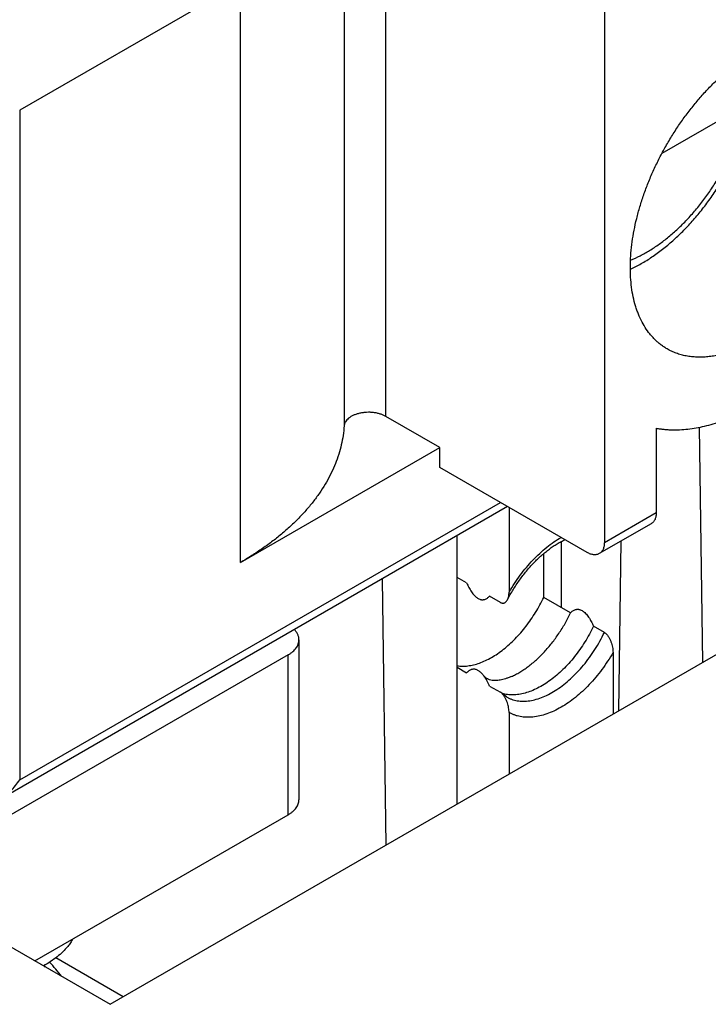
# Model space of a CAD drawing. Header units: inches. Extents: x 0 to 34, y 0 to 22.
# Tile 94 of 111: x 31.056 to 31.278, y 13.218 to 13.535. Entities that reach past the tile are written whole.
import ezdxf

# ---------------------------------------------------------------- set-up
doc = ezdxf.new("R2010")
doc.units = ezdxf.units.IN
doc.header["$LTSCALE"] = 1.87
doc.header["$MEASUREMENT"] = 0
doc.layers.get('0').update_dxf_attribs({"linetype": 'CONTINUOUS'})

msp = doc.modelspace()

# ---------------------------------------------------------------- linework, layer by layer
at = {"color": 7, "linetype": 'CONTINUOUS'}
for p, q in [((31.1740175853, 13.4068813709), (31.1740175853, 13.5933194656)), ((31.1605821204, 13.5902868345), (31.1605821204, 13.4038487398)), ((31.2442247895, 13.5688549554), (31.2442247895, 13.3663446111)), ((31.1272332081, 13.546313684), (31.0563125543, 13.5053649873)), ((31.1272332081, 13.3598755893), (31.1272332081, 13.546313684)), ((31.0853373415, 13.2177616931), (31.5881643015, 13.5080857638)), ((31.2902116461, 13.507335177), (31.2626999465, 13.4914502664)), ((31.0563125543, 13.5053649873), (31.0563125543, 13.2899968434)), ((31.1913309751, 13.3968848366), (31.1740175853, 13.4068813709)), ((31.2609280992, 13.4030825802), (31.2609280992, 13.3759888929)), ((31.274682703, 13.4033943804), (31.2757841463, 13.3277225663)), ((31.1272332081, 13.3598755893), (31.1913309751, 13.3968848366)), ((31.1913309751, 13.3904559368), (31.1913309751, 13.3968848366)), ((31.2386570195, 13.3631304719), (31.1913309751, 13.3904559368)), ((31.213122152, 13.3778739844), (31.0497269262, 13.2835316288)), ((31.0563125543, 13.2899968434), (31.2108162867, 13.3792053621)), ((31.2136020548, 13.3775968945), (31.2136020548, 13.3503444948)), ((31.2442247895, 13.3663446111), (31.2609280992, 13.3759888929)), ((31.2592975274, 13.3723846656), (31.2425942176, 13.3627403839)), ((31.196898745, 13.2821754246), (31.196898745, 13.3685067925)), ((31.2303053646, 13.3666069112), (31.2303053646, 13.3454587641)), ((31.2488559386, 13.3121746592), (31.2496380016, 13.3668073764)), ((31.2247375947, 13.3486735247), (31.2247375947, 13.3627756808)), ((31.1727694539, 13.3545748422), (31.1739589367, 13.2689303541)), ((31.1999610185, 13.3533321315), (31.196898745, 13.3551002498)), ((31.2108181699, 13.3470633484), (31.2073264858, 13.349079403)), ((31.2333676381, 13.3436906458), (31.2247375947, 13.3486735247)), ((30.8622932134, 13.3465454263), (31.0853373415, 13.2177616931)), ((31.2442247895, 13.3374218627), (31.2407331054, 13.3394379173)), ((31.146072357, 13.3350072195), (31.146072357, 13.283576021)), ((31.1426129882, 13.3301850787), (31.0479608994, 13.2755341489)), ((31.1426129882, 13.2787538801), (31.1426129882, 13.3301850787)), ((31.2470086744, 13.3309259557), (31.2470086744, 13.3111080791)), ((31.196898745, 13.3261702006), (31.1999610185, 13.3244020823)), ((31.2073264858, 13.3201493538), (31.2108181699, 13.3181332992)), ((31.2113518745, 13.3177259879), (31.2108181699, 13.3181332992)), ((31.2127569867, 13.3166714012), (31.2113518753, 13.3177259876)), ((31.2136020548, 13.3116373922), (31.2136020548, 13.2918196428)), ((31.0611578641, 13.2317227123), (31.1426129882, 13.2787538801)), ((31.0895505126, 13.2201943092), (31.0679010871, 13.2326944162))]:
    msp.add_line(p, q, dxfattribs=at)
for centre, radius, start, end in [((31.2143692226, 13.3276756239), 0.0103421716, 252.3801299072, 253.1175368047), ((31.0222926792, 13.190591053), 0.0596736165, 37.3156536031, 43.0257582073), ((31.019566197, 13.189663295), 0.0602831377, 41.6746670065, 42.3145478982)]:
    msp.add_arc(centre, radius, start, end, dxfattribs=at)
for points, knots in [([(31.2643980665, 13.428611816), (31.2640477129, 13.4288141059), (31.2633587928, 13.4292417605), (31.2623662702, 13.4299491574), (31.261415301, 13.4307218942), (31.2605072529, 13.4315588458), (31.2596433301, 13.4324588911), (31.2585439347, 13.4337505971), (31.2572850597, 13.435524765), (31.2559817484, 13.4378668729), (31.2550733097, 13.4399771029), (31.2544474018, 13.4417622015), (31.2538785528, 13.4436513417), (31.2533038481, 13.4461337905), (31.2528363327, 13.4492527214), (31.25258585, 13.4525264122), (31.2525535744, 13.4559371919), (31.2527395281, 13.4594668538), (31.2531426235, 13.4630964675), (31.2537606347, 13.466806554), (31.2545902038, 13.4705771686), (31.2556268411, 13.4743880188), (31.2568649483, 13.4782185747), (31.2582978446, 13.4820481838), (31.2599177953, 13.4858561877), (31.2617160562, 13.4896220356), (31.2636829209, 13.4933253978), (31.2658077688, 13.4969462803), (31.2680791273, 13.5004651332), (31.270484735, 13.5038629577), (31.2730116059, 13.5071214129), (31.2756461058, 13.5102229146), (31.2783740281, 13.5131507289), (31.281180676, 13.5158890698), (31.2840509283, 13.5184231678), (31.2869694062, 13.5207393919), (31.2899202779, 13.5228251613), (31.291934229, 13.5240766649), (31.2929427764, 13.5246589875)], [0, 0, 0, 0, 0.0106523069, 0.0213334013, 0.0320716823, 0.0428947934, 0.0538292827, 0.0649003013, 0.0875351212, 0.1109744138, 0.1353507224, 0.147925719, 0.1607692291, 0.1872833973, 0.2149355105, 0.2437340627, 0.2736631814, 0.3046855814, 0.3367452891, 0.3697701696, 0.4036742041, 0.4383595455, 0.4737184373, 0.5096349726, 0.5459867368, 0.5826463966, 0.6194832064, 0.656364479, 0.6931570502, 0.7297287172, 0.7659497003, 0.8016941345, 0.8368415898, 0.8712786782, 0.9049007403, 0.937613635, 0.969335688, 1, 1, 1, 1]), ([(31.2525875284, 13.4542130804), (31.2537764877, 13.4547730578), (31.2561431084, 13.4560127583), (31.259589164, 13.4581691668), (31.2629685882, 13.4606324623), (31.2662639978, 13.4633839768), (31.2694573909, 13.4664039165), (31.2725298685, 13.4696707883), (31.2754621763, 13.4731613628), (31.2782350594, 13.4768506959), (31.2808296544, 13.4807122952), (31.2832278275, 13.4847183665), (31.2854124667, 13.4888401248), (31.2873677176, 13.4930481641), (31.2890791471, 13.4973128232), (31.2905338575, 13.501604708), (31.2917204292, 13.5058947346), (31.2923334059, 13.5087693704), (31.2925906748, 13.5101989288)], [0, 0, 0, 0, 0.0554247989, 0.1125276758, 0.1712944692, 0.2316486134, 0.2934576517, 0.3565410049, 0.4206782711, 0.4856176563, 0.551084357, 0.616788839, 0.6824350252, 0.7477284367, 0.8123843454, 0.8761359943, 0.938742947, 1, 1, 1, 1]), ([(31.2526387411, 13.4571861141), (31.2536787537, 13.4575963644), (31.2557711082, 13.4585408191), (31.2588475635, 13.4602580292), (31.2619149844, 13.4622964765), (31.2649474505, 13.4646387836), (31.267919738, 13.4672652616), (31.2708068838, 13.4701537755), (31.2735846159, 13.4732799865), (31.2762295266, 13.4766175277), (31.2787193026, 13.4801382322), (31.2810329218, 13.4838123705), (31.2831508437, 13.4876089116), (31.2850551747, 13.4914957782), (31.2867298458, 13.4954401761), (31.2881606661, 13.4994087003), (31.2891462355, 13.5027297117), (31.2898002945, 13.5053700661), (31.2900823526, 13.5066820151), (31.2902116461, 13.507335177)], [0, 0, 0, 0, 0.0516563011, 0.1058977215, 0.1626233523, 0.2216659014, 0.2828027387, 0.345765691, 0.4102497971, 0.475921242, 0.5424246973, 0.6093902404, 0.676439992, 0.7431946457, 0.8092799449, 0.8743332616, 0.9380103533, 0.9692356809, 1, 1, 1, 1]), ([(31.2609280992, 13.403083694), (31.261328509, 13.4030122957), (31.2621360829, 13.4028839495), (31.2633602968, 13.4027374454), (31.2646023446, 13.402637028), (31.2658613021, 13.402581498), (31.2671364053, 13.4025709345), (31.2688681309, 13.4026174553), (31.2719941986, 13.4028632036), (31.2756040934, 13.4035088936), (31.2792354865, 13.4044856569), (31.2820304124, 13.4054043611), (31.2848508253, 13.4064964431), (31.2876903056, 13.4077593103), (31.2905420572, 13.4091899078), (31.2933993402, 13.410784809), (31.2962553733, 13.4125401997), (31.2991033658, 13.4144518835), (31.3019365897, 13.4165153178), (31.3057197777, 13.4194893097), (31.3103652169, 13.4235604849), (31.3157233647, 13.4289186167), (31.3208651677, 13.4347432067), (31.325741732, 13.4409788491), (31.3303068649, 13.4475664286), (31.3345172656, 13.4544434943), (31.3383328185, 13.4615444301), (31.3406017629, 13.4664098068), (31.3416607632, 13.468864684)], [0, 0, 0, 0, 0.0110192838, 0.0221476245, 0.0333958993, 0.0447714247, 0.0562819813, 0.0679356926, 0.0916963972, 0.1411788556, 0.1669924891, 0.1935437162, 0.2208447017, 0.2488997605, 0.2777059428, 0.307253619, 0.3375270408, 0.3685048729, 0.400160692, 0.4324634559, 0.4988555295, 0.567367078, 0.6376250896, 0.7092193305, 0.781712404, 0.8546492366, 0.9275662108, 1, 1, 1, 1]), ([(31.2929427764, 13.4314399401), (31.2916550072, 13.4306963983), (31.2897009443, 13.4296732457), (31.2870439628, 13.4285154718), (31.2844769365, 13.427545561), (31.281909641, 13.4267970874), (31.2793634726, 13.4262959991), (31.277512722, 13.4260501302), (31.2756987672, 13.4259296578), (31.2739259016, 13.4259349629), (31.2721984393, 13.4260661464), (31.2705205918, 13.4263230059), (31.268896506, 13.4267050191), (31.2673301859, 13.4272113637), (31.2658256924, 13.4278407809), (31.2648653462, 13.4283420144), (31.2643980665, 13.428611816)], [0, 0, 0, 0, 0.1485422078, 0.2199482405, 0.2894195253, 0.4225843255, 0.4864210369, 0.5485093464, 0.6089540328, 0.667885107, 0.7254579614, 0.7818527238, 0.8372726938, 0.8919416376, 0.9460999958, 1, 1, 1, 1]), ([(31.1740175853, 13.4068813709), (31.1737396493, 13.4070418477), (31.1731446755, 13.4073360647), (31.1721855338, 13.4076866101), (31.1711494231, 13.4079541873), (31.1700577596, 13.4081332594), (31.1689329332, 13.4082201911), (31.1677981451, 13.4082131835), (31.1666767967, 13.4081123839), (31.1655919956, 13.4079198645), (31.1645660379, 13.4076395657), (31.1636199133, 13.4072771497), (31.1627728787, 13.4068398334), (31.1620420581, 13.4063359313), (31.1614425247, 13.4057749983), (31.1610559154, 13.4052581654), (31.1608304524, 13.4048291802), (31.1607044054, 13.404506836), (31.1606191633, 13.4041798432), (31.1605897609, 13.4039587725), (31.1605821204, 13.4038487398)], [0, 0, 0, 0, 0.0620058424, 0.1278876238, 0.1969769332, 0.2684435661, 0.3413474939, 0.4146860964, 0.4874386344, 0.5586091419, 0.6272708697, 0.6926138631, 0.7539985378, 0.8110187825, 0.8635772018, 0.9119716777, 0.9348619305, 0.957043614, 0.97869028, 1, 1, 1, 1]), ([(31.1605821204, 13.4038487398), (31.1605109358, 13.4028235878), (31.1602848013, 13.400769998), (31.1596986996, 13.3977110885), (31.1588662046, 13.3946716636), (31.1577893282, 13.3916587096), (31.1564706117, 13.388678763), (31.1549131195, 13.3857383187), (31.1531204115, 13.3828437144), (31.1510965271, 13.3800011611), (31.1488459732, 13.3772167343), (31.1463737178, 13.3744963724), (31.1436851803, 13.3718458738), (31.140786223, 13.3692708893), (31.1376831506, 13.3667769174), (31.1343826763, 13.3643692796), (31.1308920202, 13.3620531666), (31.1284720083, 13.360590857), (31.1272332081, 13.3598755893)], [0, 0, 0, 0, 0.0536827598, 0.1077911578, 0.1625436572, 0.2181450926, 0.2747841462, 0.3326305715, 0.3918336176, 0.4525211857, 0.5147996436, 0.5787541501, 0.6444493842, 0.7119305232, 0.7812243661, 0.8523405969, 0.9252726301, 1, 1, 1, 1]), ([(31.2609280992, 13.3759888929), (31.2609280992, 13.3757838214), (31.2609115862, 13.3753840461), (31.2608328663, 13.3748051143), (31.2607014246, 13.3742677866), (31.2605182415, 13.3737772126), (31.2602847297, 13.3733381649), (31.2600027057, 13.3729551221), (31.2596747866, 13.3726323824), (31.2594266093, 13.3724591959), (31.2592975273, 13.3723846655)], [0, 0, 0, 0, 0.14860659, 0.2894996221, 0.4227225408, 0.5486422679, 0.6680003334, 0.7819381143, 0.8919871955, 1, 1, 1, 1]), ([(31.21308916, 13.3479129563), (31.2136631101, 13.3490131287), (31.2148849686, 13.3511700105), (31.2169236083, 13.3542534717), (31.219139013, 13.3571429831), (31.2214947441, 13.359793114), (31.2235666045, 13.3617918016), (31.225261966, 13.3632327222), (31.226526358, 13.364215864), (31.2277928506, 13.365110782), (31.2290550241, 13.3659141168), (31.2303060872, 13.3666229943), (31.2311471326, 13.3670405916), (31.2315641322, 13.3672323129)], [0, 0, 0, 0, 0.1369984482, 0.2734268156, 0.4077940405, 0.5386383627, 0.6645490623, 0.7252470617, 0.7842192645, 0.8413157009, 0.8963954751, 0.9493289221, 1, 1, 1, 1]), ([(31.2136020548, 13.3503444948), (31.2141487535, 13.3512892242), (31.2152919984, 13.3531422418), (31.2171516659, 13.3558053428), (31.2191367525, 13.3583239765), (31.2212283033, 13.3606740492), (31.2234064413, 13.3628332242), (31.2256505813, 13.3647810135), (31.227939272, 13.3664987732), (31.2295170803, 13.3675030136), (31.2303082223, 13.3679596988)], [0, 0, 0, 0, 0.133449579, 0.2660333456, 0.3969169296, 0.5252995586, 0.6504316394, 0.7716333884, 0.8883151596, 1, 1, 1, 1]), ([(31.2442247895, 13.3663446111), (31.2442247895, 13.3661395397), (31.2442082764, 13.3657397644), (31.2441295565, 13.3651608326), (31.2439981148, 13.3646235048), (31.2438149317, 13.3641329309), (31.24358142, 13.3636938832), (31.2432993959, 13.3633108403), (31.2429714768, 13.3629881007), (31.2427232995, 13.3628149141), (31.2425942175, 13.3627403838)], [0, 0, 0, 0, 0.14860659, 0.2894996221, 0.4227225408, 0.5486422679, 0.6680003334, 0.7819381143, 0.8919871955, 1, 1, 1, 1]), ([(31.2425942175, 13.3627403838), (31.2424651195, 13.3626658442), (31.2421910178, 13.362537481), (31.2417475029, 13.3624148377), (31.2412747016, 13.3623621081), (31.2407776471, 13.3623794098), (31.2402611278, 13.3624660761), (31.2397299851, 13.3626209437), (31.2391891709, 13.362842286), (31.238834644, 13.3630279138), (31.2386570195, 13.3631304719)], [0, 0, 0, 0, 0.1080099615, 0.2180566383, 0.3319928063, 0.4513502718, 0.577270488, 0.7104949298, 0.8513903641, 1, 1, 1, 1]), ([(31.1999610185, 13.3533321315), (31.2000697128, 13.3530848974), (31.2002967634, 13.3525929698), (31.2006670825, 13.3518679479), (31.2010704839, 13.3511589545), (31.2015093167, 13.3504745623), (31.2019854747, 13.3498275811), (31.2024988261, 13.3492368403), (31.2029621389, 13.3488045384), (31.203348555, 13.3485130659), (31.2037227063, 13.3482741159), (31.2041069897, 13.3480927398), (31.204491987, 13.3479806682), (31.2047660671, 13.3479318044), (31.2050315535, 13.3479138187), (31.2052875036, 13.3479240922), (31.2055334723, 13.3479598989), (31.2058458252, 13.3480375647), (31.2062153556, 13.3481863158), (31.2066224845, 13.3484319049), (31.2069946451, 13.3487314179), (31.2072192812, 13.3489593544), (31.2073264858, 13.349079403)], [0, 0, 0, 0, 0.0777965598, 0.1560256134, 0.2344477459, 0.3126793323, 0.3900884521, 0.4656453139, 0.5378328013, 0.5721246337, 0.6049346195, 0.6656373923, 0.6936446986, 0.7202513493, 0.7456727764, 0.7701457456, 0.7939009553, 0.8171457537, 0.8627349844, 0.908015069, 0.953637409, 1, 1, 1, 1]), ([(31.1968976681, 13.3266715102), (31.1974565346, 13.3265872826), (31.1986148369, 13.3265007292), (31.2003960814, 13.3266093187), (31.2022410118, 13.3269512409), (31.2041335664, 13.3275226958), (31.2060580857, 13.3283181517), (31.2079984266, 13.3293304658), (31.2099382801, 13.3305507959), (31.2118612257, 13.3319686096), (31.2137509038, 13.3335717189), (31.2155911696, 13.335346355), (31.2173662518, 13.3372772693), (31.2190609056, 13.3393478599), (31.2206605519, 13.3415403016), (31.2221514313, 13.3438357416), (31.2235206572, 13.3462143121), (31.2243474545, 13.3478476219), (31.2247375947, 13.3486735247)], [0, 0, 0, 0, 0.0451528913, 0.0924283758, 0.1422017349, 0.1947150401, 0.2500870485, 0.3083275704, 0.3693527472, 0.4329995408, 0.4990387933, 0.567186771, 0.6371154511, 0.7084617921, 0.7808362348, 0.8538306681, 0.9270260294, 1, 1, 1, 1]), ([(31.21308916, 13.3479129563), (31.2131771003, 13.3480815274), (31.2133289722, 13.348445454), (31.2134864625, 13.3490337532), (31.2135816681, 13.3496733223), (31.2136020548, 13.3501166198), (31.2136020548, 13.3503444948)], [0, 0, 0, 0, 0.2275588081, 0.4698557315, 0.7272669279, 1, 1, 1, 1]), ([(31.2108181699, 13.3470633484), (31.2109396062, 13.3469932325), (31.211127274, 13.3469072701), (31.2113845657, 13.3468440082), (31.2115654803, 13.3468237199), (31.2117387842, 13.3468274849), (31.2119036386, 13.3468531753), (31.2120596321, 13.3468985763), (31.2122552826, 13.3469823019), (31.2124805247, 13.3471276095), (31.2127162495, 13.34735161), (31.2129209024, 13.3476159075), (31.2130359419, 13.3478109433), (31.21308916, 13.3479129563)], [0, 0, 0, 0, 0.1519972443, 0.2212399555, 0.2865643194, 0.3487359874, 0.4085839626, 0.4668995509, 0.5243736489, 0.6387885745, 0.7551784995, 0.8752802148, 1, 1, 1, 1]), ([(31.2143279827, 13.3232054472), (31.2147851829, 13.3234099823), (31.2157021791, 13.3238561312), (31.2170577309, 13.3246175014), (31.218411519, 13.3254793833), (31.2197578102, 13.3264381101), (31.2210910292, 13.3274896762), (31.2228620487, 13.3290255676), (31.2250044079, 13.3311518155), (31.2274092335, 13.3339658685), (31.2296350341, 13.3370225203), (31.2316444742, 13.3402704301), (31.2328228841, 13.342537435), (31.2333676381, 13.3436906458)], [0, 0, 0, 0, 0.0527154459, 0.1072497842, 0.1635508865, 0.2215429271, 0.2811292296, 0.3421947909, 0.4681974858, 0.5983824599, 0.7313912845, 0.8657656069, 1, 1, 1, 1]), ([(31.2333676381, 13.3436906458), (31.2334748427, 13.3438106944), (31.2336994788, 13.3440386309), (31.2340716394, 13.3443381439), (31.2344787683, 13.344583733), (31.2348482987, 13.3447324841), (31.2351606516, 13.3448101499), (31.2354066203, 13.3448459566), (31.2356625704, 13.3448562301), (31.2359280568, 13.3448382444), (31.2362021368, 13.3447893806), (31.2365871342, 13.344677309), (31.2369714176, 13.3444959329), (31.2373455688, 13.3442569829), (31.2377319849, 13.3439655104), (31.2381952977, 13.3435332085), (31.2387086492, 13.3429424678), (31.2391848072, 13.3422954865), (31.23962364, 13.3416110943), (31.2400270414, 13.3409021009), (31.2403973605, 13.340177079), (31.2406244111, 13.3396851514), (31.2407331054, 13.3394379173)], [0, 0, 0, 0, 0.0463625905, 0.0919849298, 0.1372650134, 0.1828542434, 0.2060990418, 0.2298542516, 0.2543272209, 0.2797486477, 0.3063552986, 0.3343626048, 0.3950653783, 0.427875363, 0.4621671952, 0.534354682, 0.6099115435, 0.6873206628, 0.7655522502, 0.8439743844, 0.9222034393, 1, 1, 1, 1]), ([(31.2407331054, 13.3394379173), (31.240319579, 13.3385625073), (31.2394404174, 13.3368327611), (31.2379775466, 13.3343195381), (31.2363797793, 13.3319023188), (31.2346626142, 13.3296045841), (31.2328426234, 13.3274485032), (31.2309373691, 13.3254548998), (31.228965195, 13.3236430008), (31.2269450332, 13.3220302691), (31.2248961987, 13.3206322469), (31.22283816, 13.3194624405), (31.2207903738, 13.3185322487), (31.2187719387, 13.317850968), (31.2168020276, 13.3174258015), (31.2151954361, 13.317287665), (31.2139588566, 13.3173141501), (31.213067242, 13.3173995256), (31.2122022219, 13.3175505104), (31.2116406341, 13.3176957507), (31.2113657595, 13.3177791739)], [0, 0, 0, 0, 0.0742505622, 0.1487126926, 0.2229037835, 0.2963464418, 0.3685781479, 0.4391611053, 0.5076926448, 0.5738164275, 0.6372348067, 0.6977227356, 0.7551435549, 0.8094668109, 0.8607876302, 0.9093458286, 0.9327225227, 0.9555721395, 0.97796986, 1, 1, 1, 1]), ([(31.146072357, 13.3350072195), (31.146072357, 13.3351508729), (31.1460565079, 13.3354395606), (31.1459854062, 13.33586998), (31.1458672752, 13.336296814), (31.1456448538, 13.3368664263), (31.1452452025, 13.337563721), (31.1448291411, 13.338065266), (31.1445972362, 13.3383074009)], [0, 0, 0, 0, 0.1163856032, 0.2336905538, 0.3527984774, 0.4745259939, 0.7283659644, 1, 1, 1, 1]), ([(31.212756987, 13.3166714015), (31.2130205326, 13.3165192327), (31.213563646, 13.3162384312), (31.2144173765, 13.3158927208), (31.2153086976, 13.3156229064), (31.2162348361, 13.3154297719), (31.2171931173, 13.3153137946), (31.2185275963, 13.3152616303), (31.2202693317, 13.315398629), (31.2224086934, 13.3158686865), (31.2246029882, 13.3166393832), (31.2268278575, 13.3177011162), (31.2290590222, 13.319041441), (31.2312717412, 13.3206450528), (31.2334413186, 13.3224937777), (31.2355433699, 13.3245666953), (31.2375541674, 13.3268403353), (31.2394509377, 13.3292889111), (31.2412121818, 13.3318846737), (31.2428178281, 13.3345979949), (31.2437761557, 13.3364721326), (31.2442247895, 13.3374218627)], [0, 0, 0, 0, 0.0220479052, 0.0442212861, 0.0666421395, 0.0894256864, 0.1126777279, 0.1364926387, 0.1860912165, 0.2387530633, 0.2947627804, 0.3542174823, 0.4170539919, 0.4830759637, 0.5519783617, 0.62336884, 0.6967864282, 0.7717181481, 0.8476141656, 0.9239019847, 1, 1, 1, 1]), ([(31.2442247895, 13.3374218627), (31.2443457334, 13.3373520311), (31.2445837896, 13.3371832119), (31.2449100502, 13.3368744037), (31.2452143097, 13.3365148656), (31.2454926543, 13.3361200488), (31.2457442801, 13.3357020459), (31.2459698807, 13.3352695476), (31.2461707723, 13.3348285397), (31.2464057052, 13.334239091), (31.2466445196, 13.3335012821), (31.2468511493, 13.3326206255), (31.2469776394, 13.331763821), (31.2470086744, 13.3312002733), (31.2470086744, 13.3309259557)], [0, 0, 0, 0, 0.0573495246, 0.1192218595, 0.1840523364, 0.2504408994, 0.3173900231, 0.3842592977, 0.4506492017, 0.5163061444, 0.6447535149, 0.7686843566, 0.8873521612, 1, 1, 1, 1]), ([(31.1426129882, 13.3301850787), (31.1428794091, 13.3303389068), (31.143386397, 13.3306602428), (31.1440794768, 13.3311967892), (31.1446789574, 13.3317706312), (31.1451788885, 13.3323766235), (31.1455741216, 13.3330093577), (31.1458602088, 13.3336631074), (31.1460335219, 13.3343312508), (31.146072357, 13.334783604), (31.146072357, 13.3350072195)], [0, 0, 0, 0, 0.1486029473, 0.2894942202, 0.4227158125, 0.5486354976, 0.6679942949, 0.7819336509, 0.8919848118, 1, 1, 1, 1]), ([(31.2470086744, 13.3309259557), (31.2464620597, 13.3299813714), (31.2453189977, 13.3281286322), (31.2434596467, 13.3254659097), (31.2414749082, 13.322947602), (31.2393837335, 13.3205977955), (31.2372059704, 13.3184388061), (31.2349622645, 13.3164911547), (31.2326738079, 13.3147733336), (31.2303621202, 13.3133016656), (31.2280487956, 13.312090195), (31.2257553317, 13.3111506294), (31.2235027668, 13.3104923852), (31.2213122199, 13.310122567), (31.2195336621, 13.3100583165), (31.2181697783, 13.3101594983), (31.2171876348, 13.3103078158), (31.2162368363, 13.310529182), (31.2153196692, 13.3108231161), (31.2144385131, 13.3111888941), (31.2138758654, 13.3114804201), (31.2136020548, 13.3116373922)], [0, 0, 0, 0, 0.077764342, 0.1550243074, 0.2312938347, 0.3061064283, 0.3790253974, 0.4496547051, 0.517650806, 0.5827357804, 0.6447121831, 0.7034798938, 0.7590549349, 0.811589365, 0.861389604, 0.8854219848, 0.908961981, 0.9320937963, 0.9549101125, 0.9775106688, 1, 1, 1, 1]), ([(31.205307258, 13.3236301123), (31.2051938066, 13.3237725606), (31.2049618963, 13.3240477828), (31.204593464, 13.3244302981), (31.2042103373, 13.3247693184), (31.2038169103, 13.325055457), (31.2034192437, 13.3252809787), (31.2030243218, 13.3254415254), (31.2026388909, 13.3255371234), (31.2022682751, 13.3255717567), (31.201915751, 13.3255519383), (31.2015826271, 13.3254849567), (31.201268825, 13.3253776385), (31.2009735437, 13.3252357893), (31.200695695, 13.3250640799), (31.200345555, 13.324799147), (31.2001083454, 13.3245670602), (31.1999610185, 13.3244020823)], [0, 0, 0, 0, 0.0856204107, 0.1690939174, 0.2494903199, 0.3258452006, 0.3974074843, 0.4639043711, 0.5256541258, 0.583439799, 0.6382550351, 0.6910694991, 0.7427010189, 0.7937809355, 0.8447724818, 0.8960059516, 1, 1, 1, 1]), ([(31.2143279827, 13.3232054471), (31.2140072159, 13.323061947), (31.2133801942, 13.3228008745), (31.2124536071, 13.3224762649), (31.2115804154, 13.3222294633), (31.2107673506, 13.3220564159), (31.2100198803, 13.3219515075), (31.2093417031, 13.3219076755), (31.2087337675, 13.3219168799), (31.2080508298, 13.3219848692), (31.2074445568, 13.3221239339), (31.2069169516, 13.3223320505), (31.2065692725, 13.3225098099), (31.2062410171, 13.3227208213), (31.2057971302, 13.3230713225), (31.205496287, 13.3233927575), (31.2053072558, 13.3236300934)], [0, 0, 0, 0, 0.1081918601, 0.2089892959, 0.3021119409, 0.3873773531, 0.4647315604, 0.5342964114, 0.5964147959, 0.6516904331, 0.7454543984, 0.7866361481, 0.8260765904, 0.8654860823, 0.9065825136, 1, 1, 1, 1]), ([(31.2073264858, 13.3201493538), (31.207191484, 13.3204564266), (31.2069067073, 13.3210664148), (31.2064332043, 13.3219596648), (31.2059076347, 13.3228220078), (31.2055154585, 13.323368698), (31.205307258, 13.3236301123)], [0, 0, 0, 0, 0.2494570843, 0.5004189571, 0.7514694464, 1, 1, 1, 1]), ([(31.2136020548, 13.3116373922), (31.2136020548, 13.3118841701), (31.2135769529, 13.3123900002), (31.2134737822, 13.3131590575), (31.2133052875, 13.313949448), (31.213070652, 13.3147520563), (31.2127667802, 13.3155557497), (31.2124517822, 13.3162118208), (31.2121566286, 13.3167184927), (31.2119129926, 13.3170826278), (31.2116477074, 13.3174220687), (31.2114531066, 13.3176296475), (31.2113518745, 13.3177259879)], [0, 0, 0, 0, 0.1116099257, 0.228681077, 0.3505966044, 0.476764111, 0.6065113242, 0.7388045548, 0.8053480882, 0.8715792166, 0.9367965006, 1, 1, 1, 1]), ([(31.0497224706, 13.2835290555), (31.0500549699, 13.2837209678), (31.0507068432, 13.2841323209), (31.0516405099, 13.2848180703), (31.0525320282, 13.2855654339), (31.0536634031, 13.2866341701), (31.0549651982, 13.2880861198), (31.0558847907, 13.2893465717), (31.0563125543, 13.2899968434)], [0, 0, 0, 0, 0.1236858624, 0.2480600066, 0.3729618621, 0.4982371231, 0.7492338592, 1, 1, 1, 1]), ([(31.1426129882, 13.2787538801), (31.1428794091, 13.2789077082), (31.143386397, 13.2792290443), (31.1440794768, 13.2797655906), (31.1446789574, 13.2803394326), (31.1451788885, 13.280945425), (31.1455741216, 13.2815781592), (31.1458602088, 13.2822319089), (31.1460335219, 13.2829000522), (31.146072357, 13.2833524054), (31.146072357, 13.283576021)], [0, 0, 0, 0, 0.1486029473, 0.2894942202, 0.4227158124, 0.5486354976, 0.6679942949, 0.7819336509, 0.8919848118, 1, 1, 1, 1]), ([(31.0733546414, 13.2387638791), (31.0731239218, 13.2383478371), (31.0726146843, 13.2375230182), (31.0715756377, 13.2361258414), (31.0701695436, 13.2345884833), (31.0683307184, 13.2329696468), (31.0662374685, 13.2314594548), (31.0647213, 13.2305555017), (31.0639279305, 13.2301232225)], [0, 0, 0, 0, 0.1101993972, 0.2241829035, 0.4029157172, 0.5916583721, 0.790713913, 1, 1, 1, 1])]:
    msp.add_open_spline(points, degree=3, knots=knots, dxfattribs=at)

doc.saveas('drawing.dxf')
